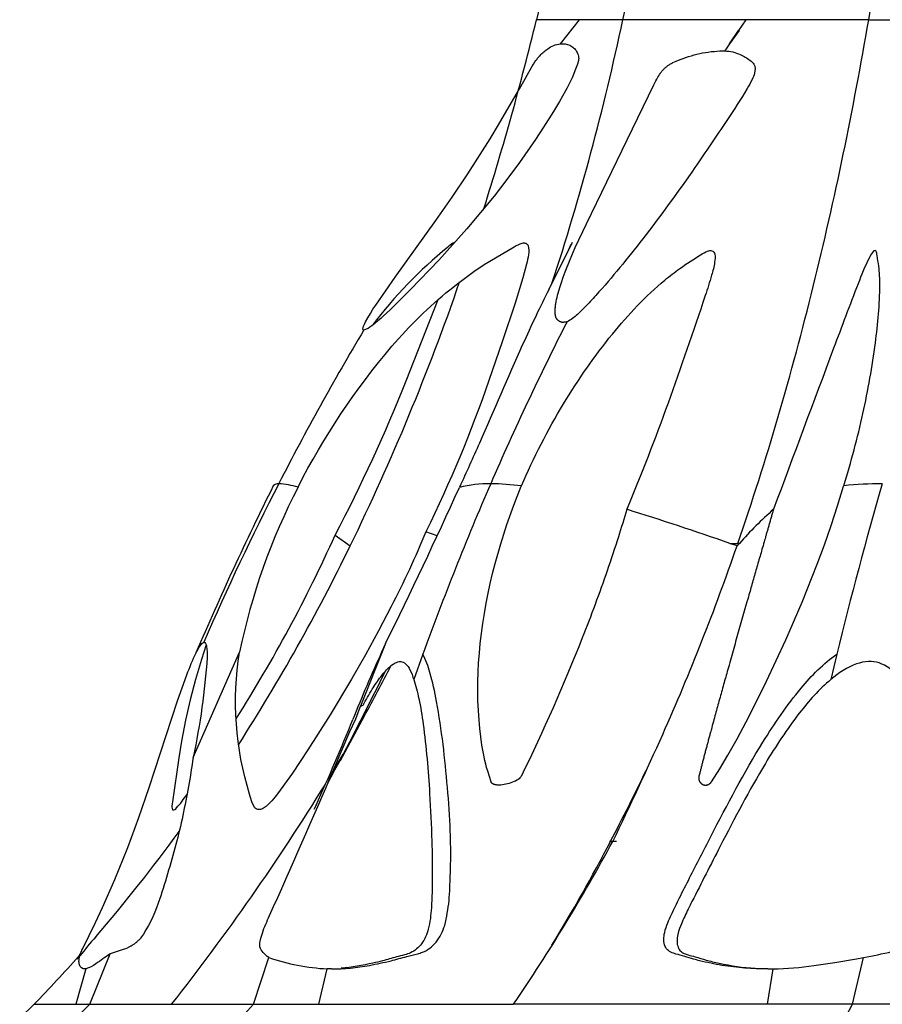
# Model space of a CAD drawing. Header units: millimetres. Extents: x 1250 to 1725, y 0 to 1655.
# Tile 91 of 256: x 1441 to 1465, y 754 to 782. Entities that reach past the tile are written whole.
import ezdxf

# ---------------------------------------------------------------- set-up
doc = ezdxf.new("R2010")
doc.units = ezdxf.units.MM
doc.header["$MEASUREMENT"] = 0
doc.layers.add('Crea2D$visibili$tangenti', color=7, linetype='Continuous', true_color=0x000000)

msp = doc.modelspace()

# ---------------------------------------------------------------- linework, layer by layer
at = {"layer": 'Crea2D$visibili$tangenti'}
for p, q in [((1455.639, 782.795), (1455.351, 781.569)), ((1456.578, 781.569), (1455.351, 781.569)), ((1456.031, 780.88), (1456.578, 781.569)), ((1457.806, 781.569), (1456.578, 781.569)), ((1461.301, 781.569), (1457.806, 781.569)), ((1461.301, 781.569), (1461.094, 781.264)), ((1464.796, 781.569), (1461.301, 781.569)), ((1464.796, 781.569), (1470.027, 781.569)), ((1461.109, 781.264), (1460.837, 780.88)), ((1460.837, 780.88), (1461.094, 781.264)), ((1461.094, 781.264), (1461.109, 781.264)), ((1456.031, 780.88), (1456.101, 780.883)), ((1460.837, 780.88), (1460.704, 780.679)), ((1455.703, 773.891), (1456.371, 775.242)), ((1456.264, 775.017), (1456.338, 775.185)), ((1449.627, 766.915), (1450.056, 766.609)), ((1452.529, 766.888), (1452.209, 767.009)), ((1461.052, 766.609), (1460.848, 766.678)), ((1460.848, 766.678), (1461.076, 766.678)), ((1461.052, 766.609), (1461.12, 766.678)), ((1461.12, 766.678), (1461.076, 766.678)), ((1451.058, 763.831), (1450.35, 762.047)), ((1451.058, 763.831), (1450.946, 763.584)), ((1445.59, 760.593), (1446.91, 763.584)), ((1452.12, 763.53), (1451.861, 762.808)), ((1463.893, 763.53), (1463.72, 762.808)), ((1450.211, 761.687), (1450.35, 762.047)), ((1450.35, 762.047), (1450.42, 762.08)), ((1450.455, 761.76), (1449.767, 760.493)), ((1450.048, 761.325), (1450.211, 761.687)), ((1449.578, 760.242), (1450.048, 761.325)), ((1449.922, 760.803), (1450.307, 761.491)), ((1449.531, 760.13), (1449.859, 760.693)), ((1449.085, 759.233), (1449.017, 759.107)), ((1442.655, 753.571), (1443.228, 755.002)), ((1447.303, 753.571), (1447.742, 754.901)), ((1464.334, 753.571), (1464.648, 754.901)), ((1442.544, 754.583), (1442.257, 753.571)), ((1449.16, 753.571), (1449.402, 754.58)), ((1449.52, 754.58), (1449.402, 754.58)), ((1461.915, 753.571), (1462.077, 754.58)), ((1461.924, 754.58), (1462.077, 754.58)), ((1441.069, 753.571), (1440.659, 753.18)), ((1441.069, 753.571), (1442.257, 753.571)), ((1442.655, 753.571), (1441.249, 752.19)), ((1442.257, 753.571), (1442.655, 753.571)), ((1442.655, 753.571), (1444.979, 753.571)), ((1444.979, 753.571), (1447.303, 753.571)), ((1447.303, 753.571), (1449.16, 753.571)), ((1449.16, 753.571), (1454.698, 753.571)), ((1461.915, 753.571), (1454.698, 753.571)), ((1464.334, 753.571), (1461.915, 753.571)), ((1469.945, 753.571), (1464.334, 753.571))]:
    msp.add_line(p, q, dxfattribs=at)
for points in [[(1450.444, 772.745, -0.546693), (1450.423, 772.809, -0.054221), (1450.492, 772.973), (1450.559, 773.095), (1450.629, 773.215), (1450.703, 773.333), (1450.779, 773.45), (1451.329, 774.249), (1452.49, 775.861), (1452.95, 776.52), (1453.399, 777.186), (1454.032, 778.178), (1454.275, 778.577), (1454.907, 779.673), (1455.22, 780.226), (1455.267, 780.304), (1455.308, 780.369), (1455.336, 780.411), (1455.351, 780.431), (1455.366, 780.451), (1455.382, 780.471), (1455.397, 780.49), (1455.414, 780.509), (1455.43, 780.528), (1455.454, 780.555), (1455.479, 780.581), (1455.505, 780.606), (1455.531, 780.631), (1455.558, 780.655), (1455.585, 780.678), (1455.613, 780.701), (1455.641, 780.723), (1455.669, 780.743, -0.153118), (1456.031, 780.88)], [(1456.101, 780.883, -0.135378), (1456.354, 780.811, -0.077956), (1456.454, 780.72, -0.092619), (1456.519, 780.607, -0.050079), (1456.545, 780.531, -0.123554), (1456.541, 780.405), (1456.517, 780.308, -0.044287), (1456.172, 779.542)], [(1456.221, 772.982, -0.088126), (1456.132, 772.964), (1456.128, 772.963), (1456.125, 772.963), (1456.121, 772.962), (1456.118, 772.962), (1456.114, 772.962), (1456.111, 772.962), (1456.108, 772.962), (1456.104, 772.962), (1456.101, 772.962), (1456.097, 772.962), (1456.094, 772.962), (1456.09, 772.962), (1456.087, 772.963), (1456.083, 772.963), (1456.08, 772.963), (1456.076, 772.964), (1456.073, 772.965), (1456.069, 772.965), (1456.066, 772.966), (1456.063, 772.967), (1456.056, 772.969), (1456.049, 772.971), (1456.042, 772.973), (1456.036, 772.975), (1456.029, 772.978), (1456.023, 772.981), (1456.016, 772.984), (1456.01, 772.987), (1456.004, 772.991), (1455.998, 772.994), (1455.992, 772.998), (1455.986, 773.002), (1455.98, 773.006), (1455.975, 773.011), (1455.969, 773.015), (1455.964, 773.02), (1455.959, 773.025), (1455.954, 773.029), (1455.949, 773.034), (1455.945, 773.04), (1455.94, 773.045), (1455.936, 773.05), (1455.934, 773.053), (1455.931, 773.057), (1455.929, 773.06), (1455.927, 773.063), (1455.925, 773.066), (1455.923, 773.07), (1455.921, 773.073), (1455.919, 773.077), (1455.915, 773.084), (1455.912, 773.091), (1455.908, 773.098), (1455.905, 773.105), (1455.902, 773.112), (1455.9, 773.12), (1455.897, 773.127), (1455.895, 773.135), (1455.893, 773.143), (1455.891, 773.15), (1455.89, 773.158), (1455.888, 773.166), (1455.887, 773.174), (1455.886, 773.182), (1455.885, 773.19), (1455.884, 773.198), (1455.883, 773.215), (1455.882, 773.231), (1455.881, 773.248), (1455.881, 773.264), (1455.882, 773.298), (1455.883, 773.33), (1455.885, 773.362), (1455.888, 773.394), (1455.891, 773.426), (1455.895, 773.457), (1455.899, 773.489), (1455.909, 773.551), (1455.922, 773.613), (1455.935, 773.674), (1455.95, 773.736), (1455.967, 773.797), (1456.011, 773.949), (1456.06, 774.1), (1456.112, 774.25), (1456.167, 774.399), (1456.306, 774.746), (1456.455, 775.089), (1456.77, 775.767), (1457.931, 778.152), (1458.687, 779.72), (1458.743, 779.826), (1458.772, 779.878), (1458.802, 779.93), (1458.826, 779.969), (1458.851, 780.008), (1458.876, 780.046), (1458.89, 780.065), (1458.903, 780.084), (1458.917, 780.102), (1458.931, 780.12), (1458.946, 780.137), (1458.961, 780.154), (1458.976, 780.171), (1458.992, 780.187), (1459.009, 780.202), (1459.025, 780.217), (1459.044, 780.233), (1459.062, 780.247), (1459.082, 780.262), (1459.102, 780.275), (1459.122, 780.288), (1459.142, 780.301), (1459.163, 780.313), (1459.185, 780.325), (1459.206, 780.336), (1459.228, 780.347), (1459.272, 780.368), (1459.317, 780.388), (1459.44, 780.438), (1459.517, 780.467), (1459.595, 780.495), (1459.674, 780.521), (1459.753, 780.545), (1459.832, 780.567), (1459.912, 780.588), (1459.992, 780.607), (1460.072, 780.623), (1460.153, 780.638), (1460.234, 780.65), (1460.316, 780.661), (1460.398, 780.669), (1460.48, 780.675), (1460.563, 780.679), (1460.646, 780.68), (1460.704, 780.679)], [(1456.172, 779.542), (1456.009, 779.246), (1455.837, 778.956), (1455.553, 778.51), (1455.323, 778.164), (1454.871, 777.512), (1454.512, 777.027), (1454.143, 776.55), (1453.763, 776.082), (1453.372, 775.622), (1452.575, 774.735), (1451.772, 773.895), (1451.38, 773.504), (1451.188, 773.319), (1451.003, 773.147), (1450.922, 773.073), (1450.839, 773.002), (1450.754, 772.932), (1450.668, 772.865, -0.123113), (1450.444, 772.745)], [(1448.573, 768.28, -0.058751), (1451.24, 772.281, -0.042608), (1452.888, 773.892), (1453.112, 774.07), (1453.34, 774.242), (1453.566, 774.404), (1453.863, 774.603), (1454.027, 774.706), (1454.719, 775.113, -0.071116), (1454.945, 775.214, -0.144516), (1455.048, 775.212, -0.222209), (1455.112, 775.139, -0.11071), (1455.121, 774.888), (1455.11, 774.819), (1455.098, 774.751), (1455.084, 774.683), (1455.067, 774.615), (1454.963, 774.232), (1454.74, 773.51), (1454.379, 772.407), (1454, 771.311, -0.030379), (1452.209, 767.009)], [(1453.027, 775.231), (1452.974, 775.212, 0.046173), (1452.827, 775.097, 0.061128), (1450.69, 772.881)], [(1449.627, 766.915, 0.026121), (1451.646, 771.3), (1452.554, 773.608)], [(1452.209, 767.009, -0.019204), (1451.224, 764.881), (1450.863, 764.19), (1450.487, 763.506), (1450.093, 762.817), (1449.487, 761.804), (1448.854, 760.808), (1448.412, 760.146), (1448.19, 759.829), (1448.014, 759.59), (1447.924, 759.474), (1447.877, 759.416), (1447.828, 759.361), (1447.804, 759.334), (1447.778, 759.307), (1447.753, 759.281), (1447.727, 759.256), (1447.7, 759.231), (1447.687, 759.22), (1447.673, 759.208), (1447.66, 759.197), (1447.646, 759.186), (1447.632, 759.176), (1447.618, 759.166, -0.086916), (1447.503, 759.112, -0.175037), (1447.403, 759.119)], [(1442.544, 754.583), (1442.518, 754.579, -0.389968), (1442.358, 754.696), (1442.357, 754.7), (1442.355, 754.705), (1442.353, 754.714), (1442.351, 754.723), (1442.349, 754.733), (1442.349, 754.739), (1442.348, 754.745), (1442.347, 754.757), (1442.346, 754.769), (1442.345, 754.782), (1442.345, 754.795), (1442.345, 754.809), (1442.346, 754.822), (1442.347, 754.836), (1442.35, 754.859), (1442.353, 754.882), (1442.357, 754.905), (1442.362, 754.928), (1442.368, 754.95), (1442.375, 754.972), (1442.382, 754.994), (1442.39, 755.016), (1442.4, 755.044), (1442.413, 755.074), (1442.429, 755.111), (1442.452, 755.159), (1442.817, 755.899), (1443.018, 756.325), (1443.368, 757.122), (1443.736, 758.033), (1444.049, 758.879), (1444.343, 759.733), (1445.145, 762.197), (1445.412, 762.944, -0.022933), (1445.675, 763.565, -0.036384), (1445.796, 763.777, -0.181335), (1445.893, 763.867)], [(1445.893, 763.867, -0.295007), (1445.941, 763.833, -0.079625), (1445.971, 763.741, -0.047511), (1445.988, 763.438, -0.035796), (1445.59, 760.593)], [(1447.403, 759.119, -0.143189), (1447.322, 759.194), (1447.269, 759.3, -0.030422), (1447.196, 759.544, -0.115787), (1446.91, 763.584)], [(1445.59, 760.593, -0.017161), (1445.296, 758.943, -0.011053), (1445.099, 758.112, -0.017087), (1444.599, 756.451, -0.07356), (1444.097, 755.451), (1444.081, 755.433), (1444.064, 755.415), (1444.047, 755.398), (1444.03, 755.381), (1444.012, 755.364), (1443.994, 755.348), (1443.976, 755.332), (1443.957, 755.316), (1443.942, 755.305), (1443.927, 755.293), (1443.911, 755.282), (1443.896, 755.271), (1443.88, 755.26), (1443.864, 755.249), (1443.847, 755.239), (1443.831, 755.229), (1443.814, 755.22), (1443.798, 755.211), (1443.781, 755.202), (1443.764, 755.193), (1443.746, 755.185), (1443.729, 755.177), (1443.712, 755.169), (1443.663, 755.149), (1443.633, 755.138), (1443.573, 755.116), (1443.228, 755.002)], [(1445.001, 759.103, 0.396957), (1445.119, 759.157, 0.035998), (1445.416, 759.539)], [(1443.228, 755.002, 0.009291), (1442.824, 754.721, -0.095603), (1442.544, 754.583)], [(1462.077, 754.58, 0.034818), (1463.238, 754.674), (1463.835, 754.761), (1464.444, 754.863), (1464.648, 754.901)]]:
    msp.add_lwpolyline(points, format="xyb", dxfattribs=at)
for points in [[(1454.284, 759.804), (1454.268, 759.805), (1454.251, 759.806), (1454.234, 759.807), (1454.218, 759.809), (1454.21, 759.81), (1454.202, 759.811), (1454.194, 759.812), (1454.186, 759.814), (1454.178, 759.815), (1454.17, 759.817), (1454.162, 759.819), (1454.155, 759.821), (1454.147, 759.824), (1454.139, 759.826), (1454.132, 759.829), (1454.128, 759.831), (1454.125, 759.832), (1454.121, 759.834), (1454.118, 759.836), (1454.114, 759.837), (1454.111, 759.839), (1454.107, 759.841), (1454.104, 759.843), (1454.101, 759.845), (1454.098, 759.847), (1454.094, 759.85), (1454.091, 759.852), (1454.088, 759.854), (1454.085, 759.857), (1454.082, 759.86), (1454.081, 759.861), (1454.08, 759.862), (1454.078, 759.864), (1454.077, 759.865), (1454.076, 759.867), (1454.074, 759.868), (1454.073, 759.87), (1454.072, 759.871), (1454.071, 759.873), (1454.07, 759.874), (1454.069, 759.876), (1454.067, 759.877), (1454.066, 759.879), (1454.065, 759.881), (1454.064, 759.883), (1454.064, 759.884), (1454.063, 759.886), (1454.062, 759.888), (1454.061, 759.89), (1454.06, 759.892), (1454.06, 759.894), (1454.059, 759.895), (1453.963, 760.202), (1453.934, 760.305), (1453.909, 760.404), (1453.885, 760.503), (1453.843, 760.703), (1453.801, 760.939), (1453.767, 761.177), (1453.738, 761.415), (1453.717, 761.654), (1453.698, 761.925), (1453.687, 762.197), (1453.683, 762.469), (1453.684, 762.74), (1453.693, 763.012), (1453.707, 763.284), (1453.727, 763.555), (1453.752, 763.826), (1453.786, 764.114), (1453.825, 764.401), (1453.87, 764.688), (1453.92, 764.973), (1453.976, 765.258), (1454.038, 765.541), (1454.105, 765.823), (1454.177, 766.104), (1454.335, 766.662), (1454.512, 767.215), (1454.707, 767.762), (1454.918, 768.301), (1454.924, 768.316)], [(1460.158, 759.804), (1460.164, 759.805), (1460.17, 759.805), (1460.176, 759.806), (1460.182, 759.806), (1460.188, 759.807), (1460.194, 759.808), (1460.2, 759.81), (1460.206, 759.811), (1460.212, 759.813), (1460.218, 759.815), (1460.223, 759.817), (1460.229, 759.819), (1460.235, 759.821), (1460.241, 759.824), (1460.246, 759.827), (1460.252, 759.83), (1460.257, 759.833), (1460.262, 759.836), (1460.268, 759.839), (1460.273, 759.843), (1460.278, 759.847), (1460.282, 759.851), (1460.287, 759.855), (1460.292, 759.859), (1460.296, 759.863), (1460.3, 759.867), (1460.304, 759.872), (1460.308, 759.876), (1460.312, 759.881), (1460.316, 759.886), (1460.319, 759.891), (1460.322, 759.895), (1460.562, 760.271), (1460.79, 760.653), (1461.056, 761.124), (1461.311, 761.602), (1461.606, 762.178), (1461.891, 762.759), (1462.436, 763.933), (1462.9, 765.005), (1463.332, 766.09), (1463.535, 766.638), (1463.728, 767.189), (1463.911, 767.743), (1464.083, 768.301), (1464.087, 768.316)], [(1445.958, 763.793), (1445.824, 763.376), (1445.656, 762.807), (1445.506, 762.233), (1445.375, 761.654), (1445.258, 761.05), (1445.179, 760.578), (1444.999, 759.328), (1444.992, 759.273), (1444.99, 759.246), (1444.988, 759.22), (1444.986, 759.196), (1444.986, 759.184), (1444.986, 759.173), (1445.001, 759.103)]]:
    msp.add_lwpolyline(points, dxfattribs=at)
for centre, radius, start, end in [((1167.745, 830.603), 301.071, 350.6267, 356.57389), ((1260.775, 824.959), 201.752, 347.58066, 348.89901), ((1373.985, 801.326), 83.73, 342.53319, 346.35179), ((1386.926, 796.581), 72.452, 341.89426, 348.04166), ((1389.662, 796.029), 67.179, 334.02748, 340.95721), ((1517.097, 732.981), 77.613, 149.17959, 152.86816), ((1529.792, 735.483), 82.577, 152.99248, 156.52664), ((1529.406, 727.666), 91.108, 153.5037, 156.79348), ((1517.304, 732.874), 77.847, 152.86798, 156.53867), ((1464.937, 759.845), 18.41, 152.7302, 168.2801), ((1448.008, 768.183), 0.193, 85.2629, 136.5948), ((1447.75, 765.168), 3.218, 75.1975, 85.1193), ((1328.967, 824.347), 136.266, 333.63416, 335.69849), ((1531.942, 734.549), 84.92, 156.52624, 160.0451), ((1454.051, 764.587), 3.788, 90.0251, 103.6202), ((1453.779, 757.842), 10.536, 83.7622, 88.5293), ((1573.622, 736.926), 112.909, 163.82714, 166.37129), ((1465.296, 756.054), 12.322, 90.533, 95.6303), ((1427.603, 671.004), 101.286, 70.83824, 72.58407), ((1469.197, 759.561), 10.765, 131.3191, 138.6173), ((1411.504, 784.071), 41.805, 327.6235, 335.7703), ((1399.507, 791.271), 56.244, 327.3817, 333.993), ((1398.743, 788.063), 65.899, 335.98836, 341.00019), ((1498.928, 741.944), 52.636, 155.724, 157.9953), ((1367.176, 804.092), 93.384, 331.71511, 333.92468), ((1375.368, 802.534), 85.443, 331.49677, 332.5944), ((1400.871, 781.303), 53.026, 335.4043, 338.2641), ((1359.85, 805.628), 108.575, 334.10097, 335.87318), ((1416.848, 779.924), 46.047, 331.8593, 334.6676), ((1391.447, 795.618), 68.071, 321.85164, 328.26544), ((1406.983, 786.31), 47.267, 319.3048, 323.9369), ((1410.326, 783.774), 53.676, 325.7575, 331.5511), ((1414.82, 780.345), 48.041, 328.5153, 332.557), ((1457.498, -1138.151), 1896.356, 89.996104, 90.00083), ((1456.011, 743.998), 17.495, 138.9367, 141.2446), ((1409.051, 784.533), 44.54, 315.9613, 318.3533), ((1440.683, 755.838), 1.89, 328.4978, 333.4398), ((1449.672, 760.414), 5.84, 250.7095, 267.3539), ((1238.102, 943.298), 282.421, 316.98063, 317.79468)]:
    msp.add_arc(centre, radius, start, end, dxfattribs=at)
for points, knots in [([(1461.076, 766.678), (1461.894, 769.048), (1462.604, 771.492), (1463.834, 776.471), (1464.355, 779.007), (1464.796, 781.569)], [4, 4, 4, 4, 4.499994, 4.499994, 5, 5, 5, 5]), ([(1460.704, 780.679), (1460.855, 780.678), (1461.115, 780.61), (1461.376, 780.453), (1461.576, 780.286), (1461.569, 780.064), (1461.47, 779.838), (1461.215, 779.382), (1460.662, 778.553), (1459.695, 777.111), (1458.47, 775.438), (1457.412, 774.126), (1456.766, 773.433), (1456.502, 773.172), (1456.335, 773.028), (1456.222, 772.982)], [0, 0, 0, 0, 0.456382, 0.776753, 0.934398, 1.195166, 1.389496, 1.68022, 2.758252, 4.378461, 6.888918, 8.975982, 9.434166, 9.728429, 10.091142, 10.091142, 10.091142, 10.091142]), ([(1454.924, 768.316), (1455.27, 769.117), (1456.039, 770.616), (1457.404, 772.59), (1458.574, 773.838), (1459.465, 774.535), (1459.884, 774.792), (1460.179, 774.985), (1460.321, 775.013), (1460.4, 774.965), (1460.438, 774.849), (1460.414, 774.622), (1460.315, 774.229), (1459.532, 771.867), (1458.753, 769.637), (1457.918, 767.647)], [0, 0, 0, 0, 2.617319, 5.041744, 7.186219, 7.727711, 8.430789, 8.658982, 8.785761, 8.848704, 8.917273, 9.139786, 9.526894, 10.13376, 16.606678, 16.606678, 16.606678, 16.606678]), ([(1464.087, 768.316), (1464.296, 768.993), (1464.652, 770.337), (1464.994, 772.246), (1465.126, 773.65), (1465.102, 774.484), (1465.043, 774.783), (1465.026, 774.927), (1465.011, 774.976), (1464.981, 775.01), (1464.935, 774.99), (1464.872, 774.919), (1464.709, 774.611), (1464.349, 773.698), (1463.454, 771.314), (1462.66, 769.174), (1462.089, 767.647)], [0, 0, 0, 0, 2.125371, 4.166598, 5.815331, 6.349804, 6.663279, 6.727317, 6.783901, 6.817382, 6.853854, 6.911812, 7.105356, 7.896195, 9.854553, 14.744707, 14.744707, 14.744707, 14.744707]), ([(1455.701, 773.892), (1455.578, 773.648), (1455.32, 773.124), (1454.653, 771.675), (1453.961, 770.035), (1453.356, 768.695), (1453.164, 768.28)], [0, 0, 0, 0, 0.819404, 1.751684, 4.785952, 6.15936, 6.15936, 6.15936, 6.15936]), ([(1457.918, 767.647), (1457.842, 767.386), (1457.662, 766.802), (1457.258, 765.576), (1456.401, 763.275), (1455.543, 761.341), (1454.914, 760.052), (1454.905, 760.036), (1454.879, 760.004), (1454.8, 759.942), (1454.607, 759.849), (1454.418, 759.807), (1454.284, 759.804)], [0, 0, 0, 0, 0.814457, 1.833267, 3.873511, 8.176521, 8.176521, 8.176521, 8.231389, 8.300445, 8.47509, 8.873758, 8.873758, 8.873758, 8.873758]), ([(1449.52, 754.58), (1449.883, 754.572), (1450.453, 754.64), (1451.164, 754.792), (1451.617, 754.919), (1451.916, 754.994), (1452.224, 755.079), (1452.537, 755.332), (1452.745, 755.752), (1452.815, 756.166), (1452.872, 756.523), (1452.892, 756.99), (1452.918, 757.647), (1452.907, 758.598), (1452.796, 760.144), (1452.628, 761.654), (1452.361, 762.919), (1452.207, 763.364), (1452.12, 763.53)], [0, 0, 0, 0, 1.089349, 1.716313, 2.180148, 2.500888, 2.641591, 3.132443, 3.669043, 4.024744, 4.384197, 4.756462, 5.422087, 6.361644, 7.6061, 10.071856, 10.915423, 11.47928, 11.47928, 11.47928, 11.47928]), ([(1461.924, 754.58), (1461.489, 754.573), (1460.836, 754.626), (1460.14, 754.77), (1459.788, 754.861), (1459.566, 754.933), (1459.373, 754.983), (1459.214, 755.03), (1459.095, 755.085), (1458.952, 755.286), (1458.971, 755.584), (1459.106, 755.959), (1459.262, 756.286), (1459.468, 756.71), (1459.81, 757.368), (1460.568, 758.86), (1461.542, 760.71), (1462.736, 762.468), (1463.503, 763.261), (1463.893, 763.53)], [0, 0, 0, 0, 1.304638, 1.95712, 2.131202, 2.395603, 2.655818, 2.731147, 2.891925, 3.040976, 3.447108, 3.732181, 4.254533, 4.518208, 5.155243, 6.473454, 9.543973, 11.420078, 12.835777, 12.835777, 12.835777, 12.835777]), ([(1450.42, 762.08), (1450.503, 762.231), (1450.662, 762.507), (1450.899, 762.863), (1451.114, 763.12), (1451.302, 763.276), (1451.486, 763.339), (1451.656, 763.253), (1451.772, 763.06), (1451.834, 762.902), (1451.861, 762.808)], [0, 0, 0, 0, 0.519326, 0.950571, 1.285716, 1.518338, 1.68711, 1.836759, 2.055704, 2.349022, 2.349022, 2.349022, 2.349022]), ([(1466.113, 762.08), (1466.052, 762.234), (1465.917, 762.516), (1465.617, 762.967), (1465.226, 763.275), (1464.772, 763.336), (1464.278, 763.22), (1463.939, 762.99), (1463.72, 762.808)], [0, 0, 0, 0, 0.497879, 0.932863, 1.626936, 1.933756, 2.27423, 3.134462, 3.134462, 3.134462, 3.134462]), ([(1451.861, 762.808), (1451.922, 762.631), (1452.028, 762.209), (1452.199, 761.129), (1452.309, 759.773), (1452.379, 758.324), (1452.394, 757.24), (1452.377, 756.404), (1452.313, 755.753), (1452.124, 755.289), (1451.845, 755.05), (1451.582, 754.971), (1451.313, 754.906), (1451.017, 754.815), (1450.495, 754.692), (1450.1, 754.619), (1449.794, 754.594)], [0, 0, 0, 0, 0.560088, 1.302487, 3.280164, 4.637244, 5.655605, 6.532695, 7.144147, 7.612772, 8.01424, 8.19982, 8.436133, 8.844748, 9.126049, 10.047051, 10.047051, 10.047051, 10.047051]), ([(1463.72, 762.808), (1463.383, 762.525), (1462.709, 761.762), (1461.665, 760.164), (1460.709, 758.34), (1460.003, 756.948), (1459.627, 756.212), (1459.493, 755.917), (1459.355, 755.573), (1459.326, 755.303), (1459.418, 755.094), (1459.539, 755.017), (1459.688, 754.967), (1459.901, 754.914), (1460.189, 754.82), (1460.756, 754.688), (1461.225, 754.617), (1461.572, 754.594)], [0, 0, 0, 0, 1.316717, 3.041478, 5.717997, 7.490899, 7.726438, 8.194119, 8.463445, 8.840528, 8.982866, 9.129674, 9.251929, 9.460182, 9.784314, 10.160698, 11.204923, 11.204923, 11.204923, 11.204923]), ([(1447.742, 754.901), (1447.68, 754.943), (1447.588, 755.025), (1447.471, 755.19), (1447.496, 755.388), (1447.582, 755.691), (1448.306, 757.307), (1448.994, 758.85), (1449.578, 760.242)], [0, 0, 0, 0, 0.213294, 0.400964, 0.558249, 0.803829, 1.341956, 5.870683, 5.870683, 5.870683, 5.870683]), ([(1464.648, 754.901), (1464.919, 754.95), (1465.311, 755.03), (1465.753, 755.153), (1466.036, 755.257), (1466.279, 755.476), (1466.505, 755.933), (1466.59, 756.413), (1466.646, 756.962), (1466.692, 757.481), (1466.741, 758.253), (1466.735, 759.178), (1466.652, 759.884), (1466.6, 760.242)], [0, 0, 0, 0, 0.825082, 1.199588, 1.376208, 1.728164, 2.150426, 2.895235, 3.174061, 3.813037, 4.453438, 5.496838, 6.583008, 6.583008, 6.583008, 6.583008])]:
    msp.add_open_spline(points, degree=3, knots=knots, dxfattribs=at)
for points, weights, degree, knots in [([(1462.089, 767.647), (1461.847, 766.809), (1461.389, 765.212), (1460.784, 763.083), (1460.318, 761.39), (1460.069, 760.456), (1459.968, 760.052), (1459.953, 759.992), (1459.966, 759.932), (1460.003, 759.883), (1460.041, 759.834), (1460.096, 759.806), (1460.158, 759.804)], [1, 1, 1, 1, 1, 1, 1, 0.934038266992, 0.934038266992, 1, 0.934038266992, 0.934038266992, 1], 3, [0, 0, 0, 0, 2.616498, 4.985488, 6.637226, 7.885422, 7.885422, 7.885422, 8.06486, 8.06486, 8.06486, 8.244298, 8.244298, 8.244298, 8.244298]), ([(1457.435, 758.204), (1457.428, 758.204), (1457.428, 758.204), (1457.428, 758.204), (1457.471, 758.204)], [0.890165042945, 0.926776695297, 1, 0.814896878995, 0.863757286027], 2, [10.668699, 10.668699, 10.668699, 11.061398, 11.061398, 12.054112, 12.054112, 12.054112])]:
    msp.add_rational_spline(points, weights, degree=degree, knots=knots, dxfattribs=at)
msp.add_open_spline([(1453.663, 730.704), (1456.462, 739.648), (1460.587, 746.396), (1464.334, 753.571)], degree=3, dxfattribs=at)

doc.saveas('drawing.dxf')
